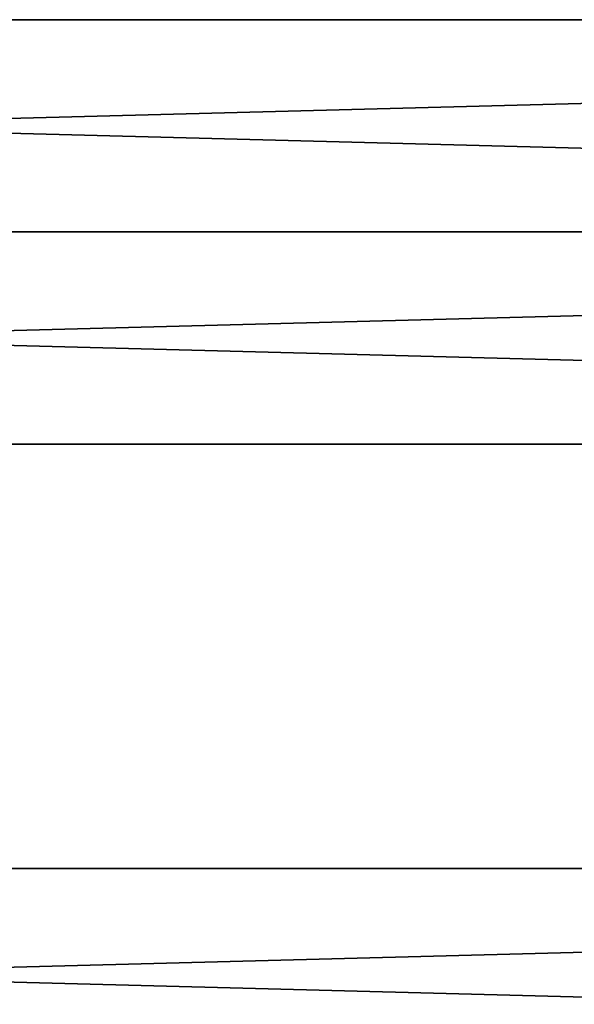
# Model space of a CAD drawing. Extents: x -250 to 250, y -430 to 356.
# Tile 198 of 256: x 15 to 44, y -282 to -231. Entities that reach past the tile are written whole.
import ezdxf

# ---------------------------------------------------------------- set-up
doc = ezdxf.new("R2010")
doc.units = 0
doc.header["$LTSCALE"] = 26.699852
for name, color, linetype in [('5', 7, 'CONTINUOUS'), ('7', 7, 'CONTINUOUS'), ('8', 7, 'CONTINUOUS')]:
    doc.layers.add(name, color=color, linetype=linetype)

msp = doc.modelspace()

# ---------------------------------------------------------------- linework, layer by layer
at = {"layer": '5', "color": 7, "linetype": 'CONTINUOUS'}
for points in [[(210, -275), (-210, -275), (-210, -286, 11), (210, -275)], [(210, -275), (210, -286, -11), (-210, -275), (210, -275)], [(210, -286, -11), (-210, -286, -11), (-210, -275), (210, -286, -11)], [(210, -286, 11), (210, -275), (-210, -286, 11), (210, -286, 11)]]:
    msp.add_3dface(points, dxfattribs=at)
at = {"layer": '7', "color": 7, "linetype": 'CONTINUOUS'}
for points in [[(210, -231), (-210, -231), (-210, -242, 11), (210, -231)], [(210, -242, 11), (210, -231), (-210, -242, 11), (210, -242, 11)], [(210, -242, -11), (-210, -242, -11), (-210, -231), (210, -242, -11)], [(210, -231), (210, -242, -11), (-210, -231), (210, -231)]]:
    msp.add_3dface(points, dxfattribs=at)
at = {"layer": '8', "color": 7, "linetype": 'CONTINUOUS'}
for points in [[(210, -242, -11), (210, -253), (-210, -242, -11), (210, -242, -11)], [(210, -242, 11), (-210, -242, 11), (-210, -253), (210, -242, 11)], [(-210, -242, -11), (210, -253), (-210, -253), (-210, -242, -11)], [(210, -253), (210, -242, 11), (-210, -253), (210, -253)]]:
    msp.add_3dface(points, dxfattribs=at)

doc.saveas('drawing.dxf')
